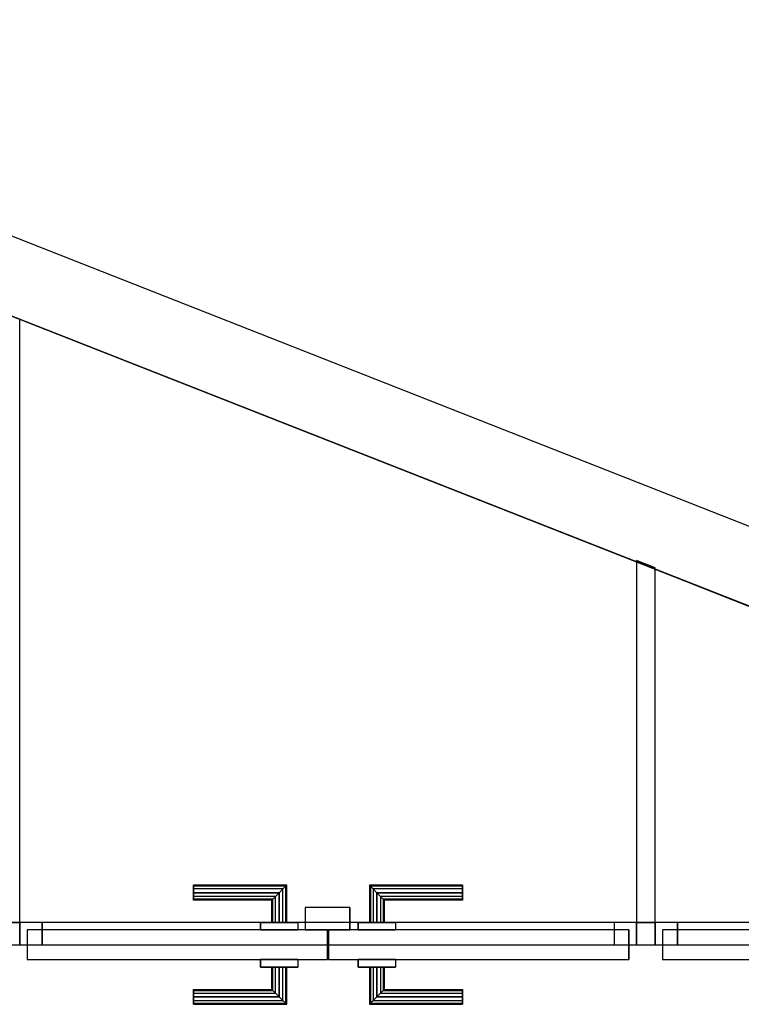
# Model space of a CAD drawing. Header units: metres. Extents: x 391.1 to 427.5, y 12.8 to 28.4.
# Tile 79 of 218: x 407.9 to 408.9, y 22 to 23.3. Entities that reach past the tile are written whole.
import ezdxf

# ---------------------------------------------------------------- set-up
doc = ezdxf.new("R2010")
doc.units = ezdxf.units.M
doc.layers.add('01_CARPINTERIA', color=5, linetype='Continuous', lineweight=25, true_color=0x0000ff)
doc.layers.add('01_SUELOS', color=7, linetype='Continuous', lineweight=25, true_color=0x007f00)
for name, color, linetype, lineweight in [('A-GENM-____-OTLN', 7, 'Continuous', 18), ('A-WALL-____-MCUT', 7, 'Continuous', 25), ('A-WALL-____-OTLN', 7, 'Continuous', 25)]:
    doc.layers.add(name, color=color, linetype=linetype, lineweight=lineweight)

# ---------------------------------------------------------------- blocks, each defined once
blk = doc.blocks.new('Family - Evans PA-151997-03_ENLLUMENAT_P0A')
at = {"layer": 'A-WALL-____-MCUT', "color": 253, "true_color": 0xaaaaaa}
for p, q in [((0.9359, 0.03), (0.9107, 0.03)), ((0.9359, 0), (0.9359, 0.03)), ((1.7892, 0.03), (1.7642, 0.03)), ((1.7642, 0.03), (1.7642, 0)), ((1.7892, 0), (1.7892, 0.03)), ((0.9107, 0), (0.9359, 0)), ((1.7642, 0), (1.7892, 0))]:
    blk.add_line(p, q, dxfattribs=at)
at = {"layer": 'A-WALL-____-OTLN', "color": 253, "true_color": 0xaaaaaa}
for p, q in [((3.0753, 0.03), (0, 0.03)), ((0.9359, 0), (0.9359, 0.03)), ((1.7642, 0.03), (0.9359, 0.03)), ((1.7642, 0), (1.7642, 0.03)), ((1.7892, 0), (1.7892, 0.03)), ((2.6284, 0.03), (1.7892, 0.03)), ((0, 0), (3.0753, 0)), ((0.9359, 0), (1.7642, 0)), ((1.7892, 0), (2.6284, 0))]:
    blk.add_line(p, q, dxfattribs=at)
at = {"layer": 'A-WALL-____-OTLN', "color": 253, "lineweight": 18, "true_color": 0xaaaaaa}
blk.add_line((0, 0), (3.0753, 0), dxfattribs=at)
blk = doc.blocks.new('Family - Vano de puerta PA-151999-03_ENLLUMENAT_P0A')
at = {"layer": 'A-GENM-____-OTLN', "color": 253, "true_color": 0xaaaaaa}
for p, q in [((408.7811, 22.0936), (408.7811, 22.0636)), ((409.6203, 22.0936), (408.7811, 22.0936)), ((408.7811, 22.0936), (408.7811, 22.0636)), ((408.7811, 22.0936), (409.6203, 22.0936)), ((409.6203, 22.0636), (409.6203, 22.0936)), ((409.6203, 22.0936), (409.6203, 22.0636)), ((408.7811, 22.0636), (409.6203, 22.0636)), ((409.6203, 22.0636), (408.7811, 22.0636))]:
    blk.add_line(p, q, dxfattribs=at)
blk = doc.blocks.new('Family - Vano de puerta PA-152001-03_ENLLUMENAT_P0A')
at = {"layer": 'A-GENM-____-OTLN', "color": 253, "true_color": 0xaaaaaa}
for p, q in [((407.9278, 22.0936), (407.9278, 22.0636)), ((408.7561, 22.0936), (407.9278, 22.0936)), ((407.9278, 22.0936), (407.9278, 22.0636)), ((407.9278, 22.0936), (408.7561, 22.0936)), ((408.7561, 22.0636), (408.7561, 22.0936)), ((408.7561, 22.0936), (408.7561, 22.0636)), ((407.9278, 22.0636), (408.7561, 22.0636)), ((408.7561, 22.0636), (407.9278, 22.0636))]:
    blk.add_line(p, q, dxfattribs=at)
blk = doc.blocks.new('Family - Evans PA-152259-03_ENLLUMENAT_P0A')
at = {"layer": 'A-WALL-____-MCUT', "color": 253, "true_color": 0xaaaaaa}
for p, q in [((0, 0.025), (0, 0)), ((0.4865, 0.025), (0, 0.025)), ((0.4767, 0), (0.4865, 0.025)), ((0, 0), (0.4767, 0))]:
    blk.add_line(p, q, dxfattribs=at)
at = {"layer": 'A-WALL-____-OTLN', "color": 253, "true_color": 0xaaaaaa}
for p, q in [((0, 0.025), (0, 0)), ((0.4865, 0.025), (0, 0.025)), ((0.4767, 0), (0.4865, 0.025)), ((0, 0), (0.4767, 0))]:
    blk.add_line(p, q, dxfattribs=at)
at = {"layer": 'A-WALL-____-OTLN', "color": 253, "lineweight": 18, "true_color": 0xaaaaaa}
blk.add_line((0, 0), (0.4767, 0), dxfattribs=at)
blk = doc.blocks.new('Family - LONDR55-XX_ZZ-ARQ-CAA-M3D-Londres55-152327-03_ENLLUMENAT_P0A')
at = {"layer": '01_CARPINTERIA', "color": 161, "true_color": 0xaaaaff}
for p, q in [((0.2337, 0.1087), (0.2337, 0.11)), ((0.2337, 0.11), (0.2337, 0.1087)), ((0.3587, 0.11), (0.2337, 0.11)), ((0.2337, 0.105), (0.2337, 0.1087)), ((0.2337, 0.1087), (0.2337, 0.105)), ((0.3573, 0.1087), (0.2337, 0.1087)), ((0.3573, 0.1087), (0.2337, 0.1087)), ((0.3573, 0.1087), (0.3537, 0.105)), ((0.3537, 0.105), (0.3573, 0.1087)), ((0.3587, 0.11), (0.3573, 0.1087)), ((0.3573, 0.1087), (0.3587, 0.11)), ((0.3573, 0.06), (0.3573, 0.1087)), ((0.3573, 0.06), (0.3573, 0.1087)), ((0.3587, 0.06), (0.3587, 0.11)), ((0.471, 0.1087), (0.4697, 0.11)), ((0.4697, 0.11), (0.4697, 0.06)), ((0.4697, 0.11), (0.471, 0.1087)), ((0.5947, 0.11), (0.4697, 0.11)), ((0.4747, 0.105), (0.471, 0.1087)), ((0.471, 0.1087), (0.471, 0.06)), ((0.471, 0.1087), (0.471, 0.06)), ((0.471, 0.1087), (0.4747, 0.105)), ((0.5947, 0.1087), (0.471, 0.1087)), ((0.5947, 0.1087), (0.471, 0.1087)), ((0.5947, 0.1087), (0.5947, 0.11)), ((0.5947, 0.11), (0.5947, 0.1087)), ((0.5947, 0.105), (0.5947, 0.1087)), ((0.5947, 0.1087), (0.5947, 0.105)), ((0.2337, 0.1), (0.2337, 0.105)), ((0.2337, 0.105), (0.2337, 0.1)), ((0.3537, 0.105), (0.2337, 0.105)), ((0.3537, 0.105), (0.2337, 0.105)), ((0.2337, 0.095), (0.2337, 0.1)), ((0.2337, 0.1), (0.2337, 0.095)), ((0.2337, 0.1), (0.3487, 0.1)), ((0.3487, 0.1), (0.2337, 0.1)), ((0.2337, 0.095), (0.2337, 0.0913)), ((0.2337, 0.0913), (0.2337, 0.095)), ((0.3437, 0.095), (0.2337, 0.095)), ((0.3437, 0.095), (0.2337, 0.095)), ((0.34, 0.0913), (0.3437, 0.095)), ((0.3437, 0.095), (0.34, 0.0913)), ((0.3437, 0.095), (0.3487, 0.1)), ((0.3487, 0.1), (0.3437, 0.095)), ((0.3437, 0.06), (0.3437, 0.095)), ((0.3437, 0.06), (0.3437, 0.095)), ((0.3537, 0.105), (0.3487, 0.1)), ((0.3487, 0.1), (0.3537, 0.105)), ((0.3487, 0.1), (0.3487, 0.06)), ((0.3487, 0.06), (0.3487, 0.1)), ((0.3537, 0.06), (0.3537, 0.105)), ((0.3537, 0.06), (0.3537, 0.105)), ((0.4797, 0.1), (0.4747, 0.105)), ((0.4747, 0.105), (0.4747, 0.06)), ((0.4747, 0.105), (0.4747, 0.06)), ((0.4747, 0.105), (0.4797, 0.1)), ((0.5947, 0.105), (0.4747, 0.105)), ((0.5947, 0.105), (0.4747, 0.105)), ((0.4797, 0.06), (0.4797, 0.1)), ((0.4797, 0.1), (0.4797, 0.06)), ((0.4797, 0.1), (0.4847, 0.095)), ((0.4847, 0.095), (0.4797, 0.1)), ((0.4797, 0.1), (0.5947, 0.1)), ((0.5947, 0.1), (0.4797, 0.1)), ((0.4847, 0.095), (0.4847, 0.06)), ((0.4847, 0.095), (0.4883, 0.0913)), ((0.4883, 0.0913), (0.4847, 0.095)), ((0.4847, 0.095), (0.4847, 0.06)), ((0.5947, 0.095), (0.4847, 0.095)), ((0.5947, 0.095), (0.4847, 0.095)), ((0.5947, 0.105), (0.5947, 0.1)), ((0.5947, 0.1), (0.5947, 0.105)), ((0.5947, 0.1), (0.5947, 0.095)), ((0.5947, 0.095), (0.5947, 0.1)), ((0.5947, 0.095), (0.5947, 0.0913)), ((0.5947, 0.0913), (0.5947, 0.095)), ((0.2337, 0.0913), (0.2337, 0.09)), ((0.2337, 0.09), (0.2337, 0.0913)), ((0.34, 0.0913), (0.2337, 0.0913)), ((0.34, 0.0913), (0.2337, 0.0913)), ((0.3387, 0.09), (0.2337, 0.09)), ((0.3387, 0.09), (0.34, 0.0913)), ((0.34, 0.0913), (0.3387, 0.09)), ((0.3387, 0.06), (0.3387, 0.09)), ((0.34, 0.06), (0.34, 0.0913)), ((0.34, 0.06), (0.34, 0.0913)), ((0.4883, 0.0913), (0.4883, 0.06)), ((0.4883, 0.0913), (0.4897, 0.09)), ((0.4897, 0.09), (0.4883, 0.0913)), ((0.4883, 0.0913), (0.4883, 0.06)), ((0.5947, 0.0913), (0.4883, 0.0913)), ((0.5947, 0.0913), (0.4883, 0.0913)), ((0.4897, 0.09), (0.4897, 0.06)), ((0.5947, 0.09), (0.4897, 0.09)), ((0.5947, 0.0913), (0.5947, 0.09)), ((0.5947, 0.09), (0.5947, 0.0913)), ((0.3737, 0.06), (0.3237, 0.06)), ((0.3237, 0.06), (0.3737, 0.06)), ((0.3237, 0.05), (0.3237, 0.06)), ((0.3237, 0.05), (0.3237, 0.06)), ((0.34, 0.06), (0.3387, 0.06)), ((0.3387, 0.06), (0.34, 0.06)), ((0.3437, 0.06), (0.34, 0.06)), ((0.34, 0.06), (0.3437, 0.06)), ((0.3487, 0.06), (0.3437, 0.06)), ((0.3437, 0.06), (0.3487, 0.06)), ((0.3537, 0.06), (0.3487, 0.06)), ((0.3487, 0.06), (0.3537, 0.06)), ((0.3537, 0.06), (0.3573, 0.06)), ((0.3573, 0.06), (0.3537, 0.06)), ((0.3573, 0.06), (0.3587, 0.06)), ((0.3587, 0.06), (0.3573, 0.06)), ((0.3737, 0.05), (0.3737, 0.06)), ((0.3737, 0.06), (0.3737, 0.05)), ((0.5047, 0.06), (0.4547, 0.06)), ((0.4547, 0.06), (0.5047, 0.06)), ((0.4547, 0.05), (0.4547, 0.06)), ((0.4547, 0.05), (0.4547, 0.06)), ((0.471, 0.06), (0.4697, 0.06)), ((0.4697, 0.06), (0.471, 0.06)), ((0.4747, 0.06), (0.471, 0.06)), ((0.471, 0.06), (0.4747, 0.06)), ((0.4797, 0.06), (0.4747, 0.06)), ((0.4747, 0.06), (0.4797, 0.06)), ((0.4847, 0.06), (0.4797, 0.06)), ((0.4797, 0.06), (0.4847, 0.06)), ((0.4847, 0.06), (0.4883, 0.06)), ((0.4883, 0.06), (0.4847, 0.06)), ((0.4883, 0.06), (0.4897, 0.06)), ((0.4897, 0.06), (0.4883, 0.06)), ((0.5047, 0.05), (0.5047, 0.06)), ((0.5047, 0.06), (0.5047, 0.05)), ((0.4137, 0.05), (0.01, 0.05)), ((0.01, 0.05), (0.01, 0.01)), ((0.4137, 0.05), (0.01, 0.05)), ((0.01, 0.01), (0.01, 0.05)), ((0.3737, 0.05), (0.3237, 0.05)), ((0.3237, 0.05), (0.3737, 0.05)), ((0.4137, 0.01), (0.4137, 0.05)), ((0.4137, 0.01), (0.4137, 0.05)), ((0.8183, 0.05), (0.4147, 0.05)), ((0.4147, 0.05), (0.4147, 0.01)), ((0.8183, 0.05), (0.4147, 0.05)), ((0.4147, 0.01), (0.4147, 0.05)), ((0.5047, 0.05), (0.4547, 0.05)), ((0.4547, 0.05), (0.5047, 0.05)), ((0.8183, 0.01), (0.8183, 0.05)), ((0.8183, 0.01), (0.8183, 0.05)), ((0.03, 0.03), (0, 0.03)), ((0, 0.03), (0, 0)), ((0.03, 0.03), (0, 0.03)), ((0, 0), (0, 0.03)), ((0.03, 0), (0.03, 0.03)), ((0.03, 0), (0.03, 0.03)), ((0.8283, 0.03), (0.7983, 0.03)), ((0.7983, 0.03), (0.7983, 0)), ((0.8283, 0.03), (0.7983, 0.03)), ((0.7983, 0), (0.7983, 0.03)), ((0.8283, 0), (0.8283, 0.03)), ((0.8283, 0), (0.8283, 0.03)), ((0, 0), (0.03, 0)), ((0, 0), (0.03, 0)), ((0.01, 0.01), (0.4137, 0.01)), ((0.01, 0.01), (0.4137, 0.01)), ((0.3237, 0.01), (0.3737, 0.01)), ((0.3737, 0.01), (0.3237, 0.01)), ((0.3237, 0), (0.3237, 0.01)), ((0.3237, 0), (0.3237, 0.01)), ((0.3237, 0), (0.3737, 0)), ((0.3737, 0), (0.3237, 0)), ((0.34, 0), (0.3387, 0)), ((0.3387, 0), (0.34, 0)), ((0.3387, -0.03), (0.3387, 0)), ((0.3437, 0), (0.34, 0)), ((0.34, 0), (0.3437, 0)), ((0.34, -0.0313), (0.34, 0)), ((0.34, -0.0313), (0.34, 0)), ((0.3437, 0), (0.3487, 0)), ((0.3487, 0), (0.3437, 0)), ((0.3437, -0.035), (0.3437, 0)), ((0.3437, -0.035), (0.3437, 0)), ((0.3487, 0), (0.3537, 0)), ((0.3537, 0), (0.3487, 0)), ((0.3487, 0), (0.3487, -0.04)), ((0.3487, -0.04), (0.3487, 0)), ((0.3537, 0), (0.3573, 0)), ((0.3573, 0), (0.3537, 0)), ((0.3537, -0.045), (0.3537, 0)), ((0.3573, 0), (0.3587, 0)), ((0.3587, 0), (0.3573, 0)), ((0.3573, -0.0487), (0.3573, 0)), ((0.3587, -0.05), (0.3587, 0)), ((0.3737, 0), (0.3737, 0.01)), ((0.3737, 0.01), (0.3737, 0)), ((0.4447, 0.01), (0.3847, 0.01)), ((0.3847, 0.01), (0.3847, -0.02)), ((0.4447, 0.01), (0.3847, 0.01)), ((0.3847, -0.02), (0.3847, 0.01)), ((0.4147, 0.01), (0.8183, 0.01)), ((0.4147, 0.01), (0.8183, 0.01)), ((0.4447, -0.02), (0.4447, 0.01)), ((0.4447, -0.02), (0.4447, 0.01)), ((0.4547, 0.01), (0.5047, 0.01)), ((0.5047, 0.01), (0.4547, 0.01)), ((0.4547, 0), (0.4547, 0.01)), ((0.4547, 0), (0.4547, 0.01)), ((0.4547, 0), (0.5047, 0)), ((0.5047, 0), (0.4547, 0)), ((0.471, 0), (0.4697, 0)), ((0.4697, 0), (0.471, 0)), ((0.4697, 0), (0.4697, -0.05)), ((0.4747, 0), (0.471, 0)), ((0.471, 0), (0.4747, 0)), ((0.471, 0), (0.471, -0.0487)), ((0.4747, 0), (0.4797, 0)), ((0.4797, 0), (0.4747, 0)), ((0.4747, 0), (0.4747, -0.045)), ((0.4797, 0), (0.4847, 0)), ((0.4847, 0), (0.4797, 0)), ((0.4797, -0.04), (0.4797, 0)), ((0.4797, 0), (0.4797, -0.04)), ((0.4847, 0), (0.4883, 0)), ((0.4883, 0), (0.4847, 0)), ((0.4847, 0), (0.4847, -0.035)), ((0.4883, 0), (0.4897, 0)), ((0.4897, 0), (0.4883, 0)), ((0.4883, 0), (0.4883, -0.0313)), ((0.4897, 0), (0.4897, -0.03)), ((0.5047, 0), (0.5047, 0.01)), ((0.5047, 0.01), (0.5047, 0)), ((0.7983, 0), (0.8283, 0)), ((0.7983, 0), (0.8283, 0)), ((0.3537, -0.045), (0.3537, 0)), ((0.3573, -0.0487), (0.3573, 0)), ((0.471, 0), (0.471, -0.0487)), ((0.4747, 0), (0.4747, -0.045)), ((0.4847, 0), (0.4847, -0.035)), ((0.4883, 0), (0.4883, -0.0313)), ((0.3847, -0.02), (0.4447, -0.02)), ((0.3847, -0.02), (0.4447, -0.02)), ((0.2337, -0.0313), (0.2337, -0.03)), ((0.2337, -0.03), (0.2337, -0.0313)), ((0.2337, -0.03), (0.3387, -0.03)), ((0.2337, -0.035), (0.2337, -0.0313)), ((0.2337, -0.0313), (0.2337, -0.035)), ((0.2337, -0.0313), (0.34, -0.0313)), ((0.2337, -0.0313), (0.34, -0.0313)), ((0.2337, -0.04), (0.2337, -0.035)), ((0.2337, -0.035), (0.2337, -0.04)), ((0.2337, -0.035), (0.3437, -0.035)), ((0.2337, -0.035), (0.3437, -0.035)), ((0.34, -0.0313), (0.3387, -0.03)), ((0.3387, -0.03), (0.34, -0.0313)), ((0.3437, -0.035), (0.34, -0.0313)), ((0.34, -0.0313), (0.3437, -0.035)), ((0.3487, -0.04), (0.3437, -0.035)), ((0.3437, -0.035), (0.3487, -0.04)), ((0.4847, -0.035), (0.4797, -0.04)), ((0.4797, -0.04), (0.4847, -0.035)), ((0.4883, -0.0313), (0.4847, -0.035)), ((0.4847, -0.035), (0.4883, -0.0313)), ((0.4847, -0.035), (0.5947, -0.035)), ((0.4847, -0.035), (0.5947, -0.035)), ((0.4897, -0.03), (0.4883, -0.0313)), ((0.4883, -0.0313), (0.4897, -0.03)), ((0.4883, -0.0313), (0.5947, -0.0313)), ((0.4883, -0.0313), (0.5947, -0.0313)), ((0.4897, -0.03), (0.5947, -0.03)), ((0.5947, -0.0313), (0.5947, -0.03)), ((0.5947, -0.03), (0.5947, -0.0313)), ((0.5947, -0.035), (0.5947, -0.0313)), ((0.5947, -0.0313), (0.5947, -0.035)), ((0.5947, -0.035), (0.5947, -0.04)), ((0.5947, -0.04), (0.5947, -0.035)), ((0.2337, -0.045), (0.2337, -0.04)), ((0.2337, -0.04), (0.2337, -0.045)), ((0.3487, -0.04), (0.2337, -0.04)), ((0.2337, -0.04), (0.3487, -0.04)), ((0.2337, -0.045), (0.2337, -0.0487)), ((0.2337, -0.0487), (0.2337, -0.045)), ((0.2337, -0.045), (0.3537, -0.045)), ((0.2337, -0.045), (0.3537, -0.045)), ((0.2337, -0.0487), (0.2337, -0.05)), ((0.2337, -0.05), (0.2337, -0.0487)), ((0.2337, -0.0487), (0.3573, -0.0487)), ((0.2337, -0.0487), (0.3573, -0.0487)), ((0.2337, -0.05), (0.3587, -0.05)), ((0.3487, -0.04), (0.3537, -0.045)), ((0.3537, -0.045), (0.3487, -0.04)), ((0.3537, -0.045), (0.3573, -0.0487)), ((0.3573, -0.0487), (0.3537, -0.045)), ((0.3573, -0.0487), (0.3587, -0.05)), ((0.3587, -0.05), (0.3573, -0.0487)), ((0.4697, -0.05), (0.471, -0.0487)), ((0.471, -0.0487), (0.4697, -0.05)), ((0.4697, -0.05), (0.5947, -0.05)), ((0.471, -0.0487), (0.4747, -0.045)), ((0.4747, -0.045), (0.471, -0.0487)), ((0.471, -0.0487), (0.5947, -0.0487)), ((0.471, -0.0487), (0.5947, -0.0487)), ((0.4747, -0.045), (0.4797, -0.04)), ((0.4797, -0.04), (0.4747, -0.045)), ((0.4747, -0.045), (0.5947, -0.045)), ((0.4747, -0.045), (0.5947, -0.045)), ((0.5947, -0.04), (0.4797, -0.04)), ((0.4797, -0.04), (0.5947, -0.04)), ((0.5947, -0.04), (0.5947, -0.045)), ((0.5947, -0.045), (0.5947, -0.04)), ((0.5947, -0.045), (0.5947, -0.0487)), ((0.5947, -0.0487), (0.5947, -0.045)), ((0.5947, -0.0487), (0.5947, -0.05)), ((0.5947, -0.05), (0.5947, -0.0487))]:
    blk.add_line(p, q, dxfattribs=at)
blk = doc.blocks.new('Family - Porta PA-152328-03_ENLLUMENAT_P0A')
blk.add_blockref('Family - LONDR55-XX_ZZ-ARQ-CAA-M3D-Londres55-152327-03_ENLLUMENAT_P0A', (0, 0))
blk = doc.blocks.new('Family - Evans PA-152409-03_ENLLUMENAT_P0A')
at = {"layer": 'A-WALL-____-MCUT', "color": 253, "true_color": 0xaaaaaa}
for p, q in [((0, 0.025), (0, 0)), ((0.8203, 0.025), (0, 0.025)), ((0.8104, 0), (0.8203, 0.025)), ((0, 0), (0.8104, 0))]:
    blk.add_line(p, q, dxfattribs=at)
at = {"layer": 'A-WALL-____-OTLN', "color": 253, "true_color": 0xaaaaaa}
for p, q in [((0, 0.025), (0, 0)), ((0.8203, 0.025), (0, 0.025)), ((0.8104, 0), (0.8203, 0.025)), ((0, 0), (0.8104, 0))]:
    blk.add_line(p, q, dxfattribs=at)
at = {"layer": 'A-WALL-____-OTLN', "color": 253, "lineweight": 18, "true_color": 0xaaaaaa}
blk.add_line((0, 0), (0.8104, 0), dxfattribs=at)
blk = doc.blocks.new('Family - Evans PA-152442-03_ENLLUMENAT_P0A')
at = {"layer": 'A-WALL-____-MCUT', "color": 253, "true_color": 0xaaaaaa}
for p, q in [((3.0768, 0.1), (0.2411, 0.1)), ((0, 0), (1.9765, 0)), ((1.9765, 0), (1.9758, 0.0019)), ((1.9758, 0.0019), (2.0026, 0.0019)), ((2.0026, 0.0019), (2.0034, 0)), ((2.0034, 0), (3.1162, 0))]:
    blk.add_line(p, q, dxfattribs=at)
at = {"layer": 'A-WALL-____-OTLN', "color": 253, "true_color": 0xaaaaaa}
for p, q in [((3.0768, 0.1), (0.2411, 0.1)), ((0, 0), (1.9765, 0)), ((1.9758, 0.0019), (2.0026, 0.0019)), ((1.9765, 0), (1.9758, 0.0019)), ((2.0026, 0.0019), (2.0034, 0)), ((2.0034, 0), (3.1162, 0))]:
    blk.add_line(p, q, dxfattribs=at)
at = {"layer": 'A-WALL-____-OTLN', "color": 253, "lineweight": 18, "true_color": 0xaaaaaa}
blk.add_line((0, 0), (3.1162, 0), dxfattribs=at)
blk = doc.blocks.new('Family - LONDR55-XX_ZZ-ARQ-CAA-M3D-Londres55-152582-03_ENLLUMENAT_P0A')
at = {"layer": '01_CARPINTERIA', "color": 161, "true_color": 0xaaaaff}
for p, q in [((0.2391, 0.1087), (0.2391, 0.11)), ((0.2391, 0.11), (0.2391, 0.1087)), ((0.3641, 0.11), (0.2391, 0.11)), ((0.2391, 0.105), (0.2391, 0.1087)), ((0.2391, 0.1087), (0.2391, 0.105)), ((0.3628, 0.1087), (0.2391, 0.1087)), ((0.3628, 0.1087), (0.2391, 0.1087)), ((0.3628, 0.1087), (0.3591, 0.105)), ((0.3591, 0.105), (0.3628, 0.1087)), ((0.3641, 0.11), (0.3628, 0.1087)), ((0.3628, 0.1087), (0.3641, 0.11)), ((0.3628, 0.06), (0.3628, 0.1087)), ((0.3628, 0.06), (0.3628, 0.1087)), ((0.3641, 0.06), (0.3641, 0.11)), ((0.4764, 0.1087), (0.4751, 0.11)), ((0.4751, 0.11), (0.4751, 0.06)), ((0.4751, 0.11), (0.4764, 0.1087)), ((0.6001, 0.11), (0.4751, 0.11)), ((0.4801, 0.105), (0.4764, 0.1087)), ((0.4764, 0.1087), (0.4764, 0.06)), ((0.4764, 0.1087), (0.4764, 0.06)), ((0.4764, 0.1087), (0.4801, 0.105)), ((0.6001, 0.1087), (0.4764, 0.1087)), ((0.6001, 0.1087), (0.4764, 0.1087)), ((0.6001, 0.1087), (0.6001, 0.11)), ((0.6001, 0.11), (0.6001, 0.1087)), ((0.6001, 0.105), (0.6001, 0.1087)), ((0.6001, 0.1087), (0.6001, 0.105)), ((0.2391, 0.1), (0.2391, 0.105)), ((0.2391, 0.105), (0.2391, 0.1)), ((0.3591, 0.105), (0.2391, 0.105)), ((0.3591, 0.105), (0.2391, 0.105)), ((0.2391, 0.095), (0.2391, 0.1)), ((0.2391, 0.1), (0.2391, 0.095)), ((0.2391, 0.1), (0.3541, 0.1)), ((0.3541, 0.1), (0.2391, 0.1)), ((0.2391, 0.095), (0.2391, 0.0913)), ((0.2391, 0.0913), (0.2391, 0.095)), ((0.3491, 0.095), (0.2391, 0.095)), ((0.3491, 0.095), (0.2391, 0.095)), ((0.3454, 0.0913), (0.3491, 0.095)), ((0.3491, 0.095), (0.3454, 0.0913)), ((0.3491, 0.095), (0.3541, 0.1)), ((0.3541, 0.1), (0.3491, 0.095)), ((0.3491, 0.06), (0.3491, 0.095)), ((0.3491, 0.06), (0.3491, 0.095)), ((0.3591, 0.105), (0.3541, 0.1)), ((0.3541, 0.1), (0.3591, 0.105)), ((0.3541, 0.1), (0.3541, 0.06)), ((0.3541, 0.06), (0.3541, 0.1)), ((0.3591, 0.06), (0.3591, 0.105)), ((0.3591, 0.06), (0.3591, 0.105)), ((0.4851, 0.1), (0.4801, 0.105)), ((0.4801, 0.105), (0.4801, 0.06)), ((0.4801, 0.105), (0.4801, 0.06)), ((0.4801, 0.105), (0.4851, 0.1)), ((0.6001, 0.105), (0.4801, 0.105)), ((0.6001, 0.105), (0.4801, 0.105)), ((0.4851, 0.06), (0.4851, 0.1)), ((0.4851, 0.1), (0.4851, 0.06)), ((0.4851, 0.1), (0.4901, 0.095)), ((0.4901, 0.095), (0.4851, 0.1)), ((0.4851, 0.1), (0.6001, 0.1)), ((0.6001, 0.1), (0.4851, 0.1)), ((0.4901, 0.095), (0.4901, 0.06)), ((0.4901, 0.095), (0.4938, 0.0913)), ((0.4938, 0.0913), (0.4901, 0.095)), ((0.4901, 0.095), (0.4901, 0.06)), ((0.6001, 0.095), (0.4901, 0.095)), ((0.6001, 0.095), (0.4901, 0.095)), ((0.6001, 0.105), (0.6001, 0.1)), ((0.6001, 0.1), (0.6001, 0.105)), ((0.6001, 0.1), (0.6001, 0.095)), ((0.6001, 0.095), (0.6001, 0.1)), ((0.6001, 0.095), (0.6001, 0.0913)), ((0.6001, 0.0913), (0.6001, 0.095)), ((0.2391, 0.0913), (0.2391, 0.09)), ((0.2391, 0.09), (0.2391, 0.0913)), ((0.3454, 0.0913), (0.2391, 0.0913)), ((0.3454, 0.0913), (0.2391, 0.0913)), ((0.3441, 0.09), (0.2391, 0.09)), ((0.3441, 0.09), (0.3454, 0.0913)), ((0.3454, 0.0913), (0.3441, 0.09)), ((0.3441, 0.06), (0.3441, 0.09)), ((0.3454, 0.06), (0.3454, 0.0913)), ((0.3454, 0.06), (0.3454, 0.0913)), ((0.4938, 0.0913), (0.4938, 0.06)), ((0.4938, 0.0913), (0.4951, 0.09)), ((0.4951, 0.09), (0.4938, 0.0913)), ((0.4938, 0.0913), (0.4938, 0.06)), ((0.6001, 0.0913), (0.4938, 0.0913)), ((0.6001, 0.0913), (0.4938, 0.0913)), ((0.4951, 0.09), (0.4951, 0.06)), ((0.6001, 0.09), (0.4951, 0.09)), ((0.6001, 0.0913), (0.6001, 0.09)), ((0.6001, 0.09), (0.6001, 0.0913)), ((0.3791, 0.06), (0.3291, 0.06)), ((0.3291, 0.06), (0.3791, 0.06)), ((0.3291, 0.05), (0.3291, 0.06)), ((0.3291, 0.05), (0.3291, 0.06)), ((0.3454, 0.06), (0.3441, 0.06)), ((0.3441, 0.06), (0.3454, 0.06)), ((0.3491, 0.06), (0.3454, 0.06)), ((0.3454, 0.06), (0.3491, 0.06)), ((0.3541, 0.06), (0.3491, 0.06)), ((0.3491, 0.06), (0.3541, 0.06)), ((0.3591, 0.06), (0.3541, 0.06)), ((0.3541, 0.06), (0.3591, 0.06)), ((0.3591, 0.06), (0.3628, 0.06)), ((0.3628, 0.06), (0.3591, 0.06)), ((0.3628, 0.06), (0.3641, 0.06)), ((0.3641, 0.06), (0.3628, 0.06)), ((0.3791, 0.05), (0.3791, 0.06)), ((0.3791, 0.06), (0.3791, 0.05)), ((0.5101, 0.06), (0.4601, 0.06)), ((0.4601, 0.06), (0.5101, 0.06)), ((0.4601, 0.05), (0.4601, 0.06)), ((0.4601, 0.05), (0.4601, 0.06)), ((0.4764, 0.06), (0.4751, 0.06)), ((0.4751, 0.06), (0.4764, 0.06)), ((0.4801, 0.06), (0.4764, 0.06)), ((0.4764, 0.06), (0.4801, 0.06)), ((0.4851, 0.06), (0.4801, 0.06)), ((0.4801, 0.06), (0.4851, 0.06)), ((0.4901, 0.06), (0.4851, 0.06)), ((0.4851, 0.06), (0.4901, 0.06)), ((0.4901, 0.06), (0.4938, 0.06)), ((0.4938, 0.06), (0.4901, 0.06)), ((0.4938, 0.06), (0.4951, 0.06)), ((0.4951, 0.06), (0.4938, 0.06)), ((0.5101, 0.05), (0.5101, 0.06)), ((0.5101, 0.06), (0.5101, 0.05)), ((0.4191, 0.05), (0.01, 0.05)), ((0.01, 0.05), (0.01, 0.01)), ((0.4191, 0.05), (0.01, 0.05)), ((0.01, 0.01), (0.01, 0.05)), ((0.3791, 0.05), (0.3291, 0.05)), ((0.3291, 0.05), (0.3791, 0.05)), ((0.4191, 0.01), (0.4191, 0.05)), ((0.4191, 0.01), (0.4191, 0.05)), ((0.8292, 0.05), (0.4201, 0.05)), ((0.4201, 0.05), (0.4201, 0.01)), ((0.8292, 0.05), (0.4201, 0.05)), ((0.4201, 0.01), (0.4201, 0.05)), ((0.5101, 0.05), (0.4601, 0.05)), ((0.4601, 0.05), (0.5101, 0.05)), ((0.8292, 0.01), (0.8292, 0.05)), ((0.8292, 0.01), (0.8292, 0.05)), ((0.03, 0.03), (0, 0.03)), ((0, 0.03), (0, 0)), ((0.03, 0.03), (0, 0.03)), ((0, 0), (0, 0.03)), ((0.03, 0), (0.03, 0.03)), ((0.03, 0), (0.03, 0.03)), ((0.8392, 0.03), (0.8092, 0.03)), ((0.8092, 0.03), (0.8092, 0)), ((0.8392, 0.03), (0.8092, 0.03)), ((0.8092, 0), (0.8092, 0.03)), ((0.8392, 0), (0.8392, 0.03)), ((0.8392, 0), (0.8392, 0.03)), ((0, 0), (0.03, 0)), ((0, 0), (0.03, 0)), ((0.01, 0.01), (0.4191, 0.01)), ((0.01, 0.01), (0.4191, 0.01)), ((0.3291, 0.01), (0.3791, 0.01)), ((0.3791, 0.01), (0.3291, 0.01)), ((0.3291, 0), (0.3291, 0.01)), ((0.3291, 0), (0.3291, 0.01)), ((0.3291, 0), (0.3791, 0)), ((0.3791, 0), (0.3291, 0)), ((0.3454, 0), (0.3441, 0)), ((0.3441, 0), (0.3454, 0)), ((0.3491, 0), (0.3454, 0)), ((0.3454, 0), (0.3491, 0)), ((0.3491, 0), (0.3541, 0)), ((0.3541, 0), (0.3491, 0)), ((0.3491, -0.035), (0.3491, 0)), ((0.3541, 0), (0.3591, 0)), ((0.3591, 0), (0.3541, 0)), ((0.3541, 0), (0.3541, -0.04)), ((0.3591, 0), (0.3628, 0)), ((0.3628, 0), (0.3591, 0)), ((0.3591, -0.045), (0.3591, 0)), ((0.3591, -0.045), (0.3591, 0)), ((0.3628, 0), (0.3641, 0)), ((0.3641, 0), (0.3628, 0)), ((0.3628, -0.0487), (0.3628, 0)), ((0.3791, 0), (0.3791, 0.01)), ((0.3791, 0.01), (0.3791, 0)), ((0.4501, 0.01), (0.3901, 0.01)), ((0.3901, 0.01), (0.3901, -0.02)), ((0.4501, 0.01), (0.3901, 0.01)), ((0.3901, -0.02), (0.3901, 0.01)), ((0.4201, 0.01), (0.8292, 0.01)), ((0.4201, 0.01), (0.8292, 0.01)), ((0.4501, -0.02), (0.4501, 0.01)), ((0.4501, -0.02), (0.4501, 0.01)), ((0.4601, 0.01), (0.5101, 0.01)), ((0.5101, 0.01), (0.4601, 0.01)), ((0.4601, 0), (0.4601, 0.01)), ((0.4601, 0), (0.4601, 0.01)), ((0.4601, 0), (0.5101, 0)), ((0.5101, 0), (0.4601, 0)), ((0.4764, 0), (0.4751, 0)), ((0.4751, 0), (0.4764, 0)), ((0.4801, 0), (0.4764, 0)), ((0.4764, 0), (0.4801, 0)), ((0.4801, 0), (0.4851, 0)), ((0.4851, 0), (0.4801, 0)), ((0.4851, 0), (0.4901, 0)), ((0.4901, 0), (0.4851, 0)), ((0.4851, -0.04), (0.4851, 0)), ((0.4901, 0), (0.4938, 0)), ((0.4938, 0), (0.4901, 0)), ((0.4938, 0), (0.4951, 0)), ((0.4951, 0), (0.4938, 0)), ((0.4938, 0), (0.4938, -0.0313)), ((0.4938, 0), (0.4938, -0.0313)), ((0.5101, 0), (0.5101, 0.01)), ((0.5101, 0.01), (0.5101, 0)), ((0.8092, 0), (0.8392, 0)), ((0.8092, 0), (0.8392, 0)), ((0.3441, -0.03), (0.3441, 0)), ((0.3454, -0.0313), (0.3454, 0)), ((0.3454, -0.0313), (0.3454, 0)), ((0.3491, -0.035), (0.3491, 0)), ((0.3541, -0.04), (0.3541, 0)), ((0.3628, -0.0487), (0.3628, 0)), ((0.3641, -0.05), (0.3641, 0)), ((0.4751, 0), (0.4751, -0.05)), ((0.4764, 0), (0.4764, -0.0487)), ((0.4764, 0), (0.4764, -0.0487)), ((0.4801, 0), (0.4801, -0.045)), ((0.4801, 0), (0.4801, -0.045)), ((0.4851, 0), (0.4851, -0.04)), ((0.4901, 0), (0.4901, -0.035)), ((0.4901, 0), (0.4901, -0.035)), ((0.4951, 0), (0.4951, -0.03)), ((0.3901, -0.02), (0.4501, -0.02)), ((0.3901, -0.02), (0.4501, -0.02)), ((0.2391, -0.0313), (0.2391, -0.03)), ((0.2391, -0.03), (0.2391, -0.0313)), ((0.2391, -0.03), (0.3441, -0.03)), ((0.2391, -0.035), (0.2391, -0.0313)), ((0.2391, -0.0313), (0.2391, -0.035)), ((0.2391, -0.0313), (0.3454, -0.0313)), ((0.2391, -0.0313), (0.3454, -0.0313)), ((0.2391, -0.04), (0.2391, -0.035)), ((0.2391, -0.035), (0.2391, -0.04)), ((0.2391, -0.035), (0.3491, -0.035)), ((0.2391, -0.035), (0.3491, -0.035)), ((0.3454, -0.0313), (0.3441, -0.03)), ((0.3441, -0.03), (0.3454, -0.0313)), ((0.3491, -0.035), (0.3454, -0.0313)), ((0.3454, -0.0313), (0.3491, -0.035)), ((0.3541, -0.04), (0.3491, -0.035)), ((0.3491, -0.035), (0.3541, -0.04)), ((0.4901, -0.035), (0.4851, -0.04)), ((0.4851, -0.04), (0.4901, -0.035)), ((0.4938, -0.0313), (0.4901, -0.035)), ((0.4901, -0.035), (0.4938, -0.0313)), ((0.4901, -0.035), (0.6001, -0.035)), ((0.4901, -0.035), (0.6001, -0.035)), ((0.4951, -0.03), (0.4938, -0.0313)), ((0.4938, -0.0313), (0.4951, -0.03)), ((0.4938, -0.0313), (0.6001, -0.0313)), ((0.4938, -0.0313), (0.6001, -0.0313)), ((0.4951, -0.03), (0.6001, -0.03)), ((0.6001, -0.0313), (0.6001, -0.03)), ((0.6001, -0.03), (0.6001, -0.0313)), ((0.6001, -0.035), (0.6001, -0.0313)), ((0.6001, -0.0313), (0.6001, -0.035)), ((0.6001, -0.035), (0.6001, -0.04)), ((0.6001, -0.04), (0.6001, -0.035)), ((0.2391, -0.045), (0.2391, -0.04)), ((0.2391, -0.04), (0.2391, -0.045)), ((0.3541, -0.04), (0.2391, -0.04)), ((0.2391, -0.04), (0.3541, -0.04)), ((0.2391, -0.045), (0.2391, -0.0487)), ((0.2391, -0.0487), (0.2391, -0.045)), ((0.2391, -0.045), (0.3591, -0.045)), ((0.2391, -0.045), (0.3591, -0.045)), ((0.2391, -0.0487), (0.2391, -0.05)), ((0.2391, -0.05), (0.2391, -0.0487)), ((0.2391, -0.0487), (0.3628, -0.0487)), ((0.2391, -0.0487), (0.3628, -0.0487)), ((0.2391, -0.05), (0.3641, -0.05)), ((0.3541, -0.04), (0.3591, -0.045)), ((0.3591, -0.045), (0.3541, -0.04)), ((0.3591, -0.045), (0.3628, -0.0487)), ((0.3628, -0.0487), (0.3591, -0.045)), ((0.3628, -0.0487), (0.3641, -0.05)), ((0.3641, -0.05), (0.3628, -0.0487)), ((0.4751, -0.05), (0.4764, -0.0487)), ((0.4764, -0.0487), (0.4751, -0.05)), ((0.4751, -0.05), (0.6001, -0.05)), ((0.4764, -0.0487), (0.4801, -0.045)), ((0.4801, -0.045), (0.4764, -0.0487)), ((0.4764, -0.0487), (0.6001, -0.0487)), ((0.4764, -0.0487), (0.6001, -0.0487)), ((0.4801, -0.045), (0.4851, -0.04)), ((0.4851, -0.04), (0.4801, -0.045)), ((0.4801, -0.045), (0.6001, -0.045)), ((0.4801, -0.045), (0.6001, -0.045)), ((0.6001, -0.04), (0.4851, -0.04)), ((0.4851, -0.04), (0.6001, -0.04)), ((0.6001, -0.04), (0.6001, -0.045)), ((0.6001, -0.045), (0.6001, -0.04)), ((0.6001, -0.045), (0.6001, -0.0487)), ((0.6001, -0.0487), (0.6001, -0.045)), ((0.6001, -0.0487), (0.6001, -0.05)), ((0.6001, -0.05), (0.6001, -0.0487))]:
    blk.add_line(p, q, dxfattribs=at)
blk = doc.blocks.new('Family - Porta PA-152583-03_ENLLUMENAT_P0A')
blk.add_blockref('Family - LONDR55-XX_ZZ-ARQ-CAA-M3D-Londres55-152582-03_ENLLUMENAT_P0A', (0, 0))
blk = doc.blocks.new('Family - LONDR55-XX_ZZ-ARQ-CAA-M3D-Londres55-152611-03_ENLLUMENAT_P0A')
at = {"layer": '01_SUELOS', "color": 9, "true_color": 0xaad4aa}
for p, q in [((10.6397, 8.9201), (8.024, 9.9494)), ((8.024, 9.9494), (10.6397, 8.9201))]:
    blk.add_line(p, q, dxfattribs=at)
blk = doc.blocks.new('LONDR55-XX_ZZ-ARQ-CAA-M3D-Londres55_ifc-1-03_ENLLUMENAT_P0A')
at = {"layer": '01_CARPINTERIA', "color": 253, "lineweight": 18, "true_color": 0xaaaaaa, "rotation": 180}
for name, p in [('Family - Porta PA-152328-03_ENLLUMENAT_P0A', (408.7561, 22.0936)), ('Family - Porta PA-152583-03_ENLLUMENAT_P0A', (409.6203, 22.0936))]:
    blk.add_blockref(name, p, dxfattribs=at)
at = {"layer": '01_SUELOS', "color": 253, "lineweight": 18, "true_color": 0xaaaaaa}
blk.add_blockref('Family - LONDR55-XX_ZZ-ARQ-CAA-M3D-Londres55-152611-03_ENLLUMENAT_P0A', (399.1772, 13.2406), dxfattribs=at)
at = {"layer": 'A-GENM-____-OTLN', "color": 253, "lineweight": 18, "true_color": 0xaaaaaa}
for name in ['Family - Vano de puerta PA-152001-03_ENLLUMENAT_P0A', 'Family - Vano de puerta PA-151999-03_ENLLUMENAT_P0A']:
    blk.add_blockref(name, (0, 0), dxfattribs=at)
at = {"layer": 'A-WALL-____-OTLN', "color": 253, "lineweight": 18, "true_color": 0xaaaaaa}
for name, p, rotation in [('Family - Evans PA-152442-03_ENLLUMENAT_P0A', (406.9169, 23.3019), 338.5163399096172), ('Family - Evans PA-152409-03_ENLLUMENAT_P0A', (407.9279, 22.0936), 90), ('Family - Evans PA-152259-03_ENLLUMENAT_P0A', (408.7811, 22.0936), 90)]:
    blk.add_blockref(name, p, dxfattribs=dict(at, rotation=rotation))
blk.add_blockref('Family - Evans PA-151997-03_ENLLUMENAT_P0A', (406.9919, 22.0636), dxfattribs=at)

msp = doc.modelspace()

# ---------------------------------------------------------------- block references
at = {"lineweight": 5}
msp.add_blockref('LONDR55-XX_ZZ-ARQ-CAA-M3D-Londres55_ifc-1-03_ENLLUMENAT_P0A', (0, 0), dxfattribs=at)

doc.saveas('drawing.dxf')
